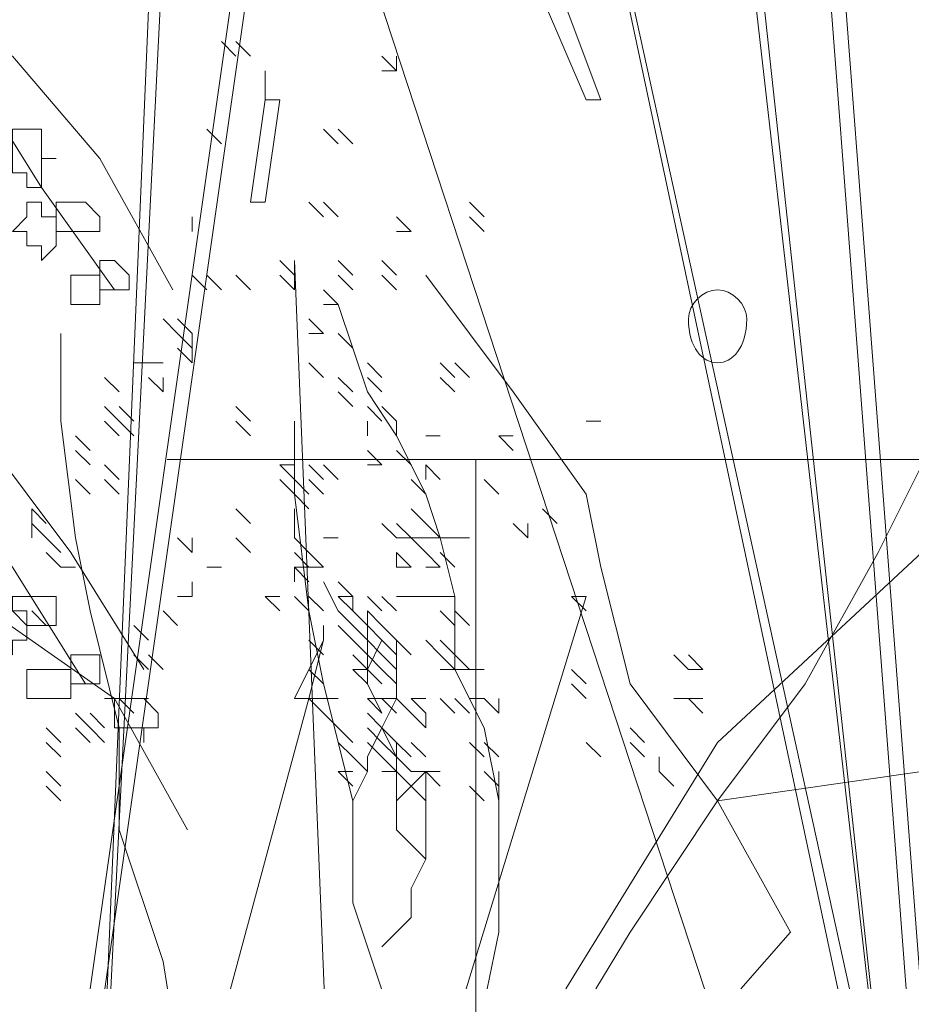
# Model space of a CAD drawing. Header units: millimetres. Extents: x 14400 to 93787, y -21104 to 39413.
# Tile 30 of 256: x 23130 to 23140, y 9747 to 9758. Entities that reach past the tile are written whole.
import ezdxf

# ---------------------------------------------------------------- set-up
doc = ezdxf.new("R2010")
doc.units = ezdxf.units.MM
doc.linetypes.add('HIDDEN', pattern=[9.525, 6.35, -3.175])
for name, color, linetype, lineweight in [('!MODUS_OPIS', 3, 'Continuous', 13), ('_MODUS - zielen', 66, 'Continuous', 9), ('Widok', 1, 'Continuous', 15)]:
    doc.layers.add(name, color=color, linetype=linetype, lineweight=lineweight)

msp = doc.modelspace()

# ---------------------------------------------------------------- linework, layer by layer
at = {"layer": '!MODUS_OPIS', "linetype": 'HIDDEN', "ltscale": 2}
msp.add_lwpolyline([(23639.40184, 9753.23322), (22997.375, 9753.23322)], dxfattribs=at)
at = {"layer": '_MODUS - zielen', "transparency": 33554687}
for points in [[(23136.65006, 9770.87574), (23139.35206, 9747.23322)], [(23136.81552, 9770.87574), (23139.38242, 9747.23322)], [(23138.30469, 9766.57369), (23139.78209, 9747.23322)], [(23138.47016, 9766.57369), (23139.94755, 9747.23322)], [(23134.99542, 9766.0773), (23139.13845, 9747.23322)], [(23134.99542, 9766.0773), (23139.0048, 9747.23322)], [(23131.68615, 9764.91905), (23137.49344, 9747.23322)], [(23131.68615, 9764.91905), (23137.49344, 9747.23322)], [(23130.72336, 9747.23322), (23131.35523, 9762.27164)], [(23131.52069, 9762.27164), (23130.76245, 9747.23322)], [(23132.18254, 9758.79691), (23130.53059, 9747.23322)], [(23132.34801, 9758.79691), (23130.69605, 9747.23322)], [(23135.65728, 9758.46598), (23135.82274, 9758.63144), (23136.31913, 9757.30773), (23136.15367, 9757.30773)], [(23135.65728, 9758.46598), (23136.15367, 9757.30773), (23136.15367, 9757.30773)], [(23126.99969, 9756.81134), (23126.66876, 9757.80412), (23128.3234, 9757.96959), (23129.64711, 9757.80412), (23130.63989, 9756.64588), (23131.4672, 9755.15671)], [(23132.18254, 9757.80412), (23132.01708, 9757.96959), (23132.01708, 9757.96959)], [(23132.34801, 9757.80412), (23132.18254, 9757.96959), (23132.18254, 9757.96959)], [(23132.34801, 9757.80412), (23132.18254, 9757.96959), (23132.18254, 9757.96959)], [(23134.00264, 9757.63866), (23133.83718, 9757.80412), (23133.83718, 9757.80412)], [(23134.00264, 9757.63866), (23134.00264, 9757.80412), (23134.00264, 9757.80412)], [(23129.15072, 9757.63866), (23129.97803, 9756.31495), (23130.80535, 9755.15671)], [(23132.51347, 9757.63866), (23132.51347, 9757.30773), (23132.51347, 9757.30773)], [(23134.00264, 9757.63866), (23133.83718, 9757.63866), (23133.83718, 9757.63866)], [(23134.00264, 9757.63866), (23133.83718, 9757.63866), (23133.83718, 9757.63866)], [(23132.51347, 9757.30773), (23132.34801, 9756.14949), (23132.34801, 9756.14949)], [(23132.51347, 9757.30773), (23132.67893, 9757.30773), (23132.51347, 9756.14949), (23132.34801, 9756.14949)], [(23132.01708, 9756.81134), (23131.85162, 9756.97681), (23131.85162, 9756.97681)], [(23133.34079, 9756.81134), (23133.17533, 9756.97681), (23133.17533, 9756.97681)], [(23133.50625, 9756.81134), (23133.34079, 9756.97681), (23133.34079, 9756.97681)], [(23133.50625, 9756.81134), (23133.34079, 9756.97681), (23133.34079, 9756.97681)], [(23133.17533, 9755.98403), (23133.00986, 9756.14949), (23133.00986, 9756.14949)], [(23133.34079, 9755.98403), (23133.17533, 9756.14949), (23133.17533, 9756.14949)], [(23133.34079, 9755.98403), (23133.17533, 9756.14949), (23133.17533, 9756.14949)], [(23134.99542, 9755.98403), (23134.82996, 9756.14949), (23134.82996, 9756.14949)], [(23134.99542, 9755.98403), (23134.82996, 9756.14949), (23134.82996, 9756.14949)], [(23134.99542, 9755.98403), (23134.82996, 9756.14949), (23134.82996, 9756.14949)], [(23134.99542, 9755.98403), (23134.82996, 9756.14949), (23134.82996, 9756.14949)], [(23131.68615, 9755.81856), (23131.68615, 9755.98403), (23131.68615, 9755.98403)], [(23134.16811, 9755.81856), (23134.00264, 9755.98403), (23134.00264, 9755.98403)], [(23134.16811, 9755.81856), (23134.00264, 9755.98403), (23134.00264, 9755.98403)], [(23134.99542, 9755.81856), (23134.82996, 9755.98403), (23134.82996, 9755.98403)], [(23134.16811, 9755.81856), (23134.00264, 9755.81856), (23134.00264, 9755.81856)], [(23132.8444, 9755.32217), (23132.67893, 9755.48764), (23132.67893, 9755.48764)], [(23132.8444, 9755.32217), (23132.67893, 9755.48764), (23132.67893, 9755.48764)], [(23132.8444, 9755.32217), (23132.8444, 9755.48764), (23132.8444, 9755.48764)], [(23132.8444, 9755.32217), (23132.8444, 9755.48764), (23132.8444, 9755.48764)], [(23132.8444, 9755.32217), (23132.8444, 9755.48764), (23132.8444, 9755.48764)], [(23132.8444, 9755.32217), (23132.8444, 9755.48764), (23132.8444, 9755.48764)], [(23132.8444, 9755.32217), (23132.8444, 9755.48764), (23132.8444, 9755.48764)], [(23133.18362, 9747.23322), (23132.8444, 9755.48764), (23132.8444, 9755.48764)], [(23133.50625, 9755.32217), (23133.34079, 9755.48764), (23133.34079, 9755.48764)], [(23133.50625, 9755.32217), (23133.34079, 9755.48764), (23133.34079, 9755.48764)], [(23134.00264, 9755.32217), (23133.83718, 9755.48764), (23133.83718, 9755.48764)], [(23131.85162, 9755.15671), (23131.68615, 9755.32217), (23131.68615, 9755.32217)], [(23131.85162, 9755.15671), (23131.68615, 9755.32217), (23131.68615, 9755.32217)], [(23131.85162, 9755.15671), (23131.68615, 9755.32217), (23131.68615, 9755.32217)], [(23132.01708, 9755.15671), (23131.85162, 9755.32217), (23131.85162, 9755.32217)], [(23132.01708, 9755.15671), (23131.85162, 9755.32217), (23131.85162, 9755.32217)], [(23132.01708, 9755.15671), (23131.85162, 9755.32217), (23131.85162, 9755.32217)], [(23132.01708, 9755.15671), (23131.85162, 9755.32217), (23131.85162, 9755.32217)], [(23132.01708, 9755.15671), (23131.85162, 9755.32217), (23131.85162, 9755.32217)], [(23132.01708, 9755.15671), (23131.85162, 9755.32217), (23131.85162, 9755.32217)], [(23132.34801, 9755.15671), (23132.18254, 9755.32217), (23132.18254, 9755.32217)], [(23132.8444, 9755.15671), (23132.67893, 9755.32217), (23132.67893, 9755.32217)], [(23132.8444, 9755.15671), (23132.8444, 9755.32217), (23132.8444, 9755.32217)], [(23132.8444, 9755.15671), (23132.8444, 9755.32217), (23132.8444, 9755.32217)], [(23132.8444, 9755.15671), (23132.8444, 9755.32217), (23132.8444, 9755.32217)], [(23132.8444, 9755.15671), (23132.8444, 9755.32217), (23132.8444, 9755.32217)], [(23132.8444, 9755.15671), (23132.8444, 9755.32217), (23132.8444, 9755.32217)], [(23133.50625, 9755.15671), (23133.34079, 9755.32217), (23133.34079, 9755.32217)], [(23134.00264, 9755.15671), (23133.83718, 9755.32217), (23133.83718, 9755.32217)], [(23137.64284, 9749.36549), (23136.65006, 9750.6892), (23136.31913, 9752.0129), (23136.15367, 9752.84022), (23135.32635, 9753.99846), (23134.33357, 9755.32217)], [(23133.34079, 9754.99125), (23133.17533, 9755.15671), (23133.17533, 9755.15671)], [(23133.34079, 9754.99125), (23133.17533, 9754.99125), (23133.17533, 9754.99125)], [(23133.34079, 9754.99125), (23133.17533, 9754.99125), (23133.17533, 9754.99125)], [(23135.03227, 9747.23322), (23135.16089, 9747.87632), (23135.16089, 9748.53817), (23135.16089, 9749.36549), (23134.99542, 9750.19281), (23134.6645, 9750.85466), (23134.6645, 9751.02012), (23134.6645, 9751.68198), (23134.49903, 9752.34383), (23134.33357, 9752.84022), (23134.00264, 9753.50207), (23133.67172, 9753.99846), (23133.34079, 9754.99125)], [(23131.52069, 9754.66032), (23131.35523, 9754.82578), (23131.35523, 9754.82578)], [(23131.52069, 9754.66032), (23131.35523, 9754.82578), (23131.35523, 9754.82578)], [(23131.52069, 9754.66032), (23131.35523, 9754.82578), (23131.35523, 9754.82578)], [(23131.68615, 9754.66032), (23131.52069, 9754.82578), (23131.52069, 9754.82578)], [(23131.68615, 9754.66032), (23131.52069, 9754.82578), (23131.52069, 9754.82578)], [(23131.68615, 9754.66032), (23131.52069, 9754.82578), (23131.52069, 9754.82578)], [(23131.68615, 9754.66032), (23131.52069, 9754.82578), (23131.52069, 9754.82578)], [(23133.17533, 9754.66032), (23133.00986, 9754.82578), (23133.00986, 9754.82578)], [(23131.40726, 9747.23322), (23131.35523, 9747.54539), (23130.85884, 9749.03456), (23130.85884, 9750.19281), (23130.52791, 9751.51651), (23130.36245, 9752.34383), (23130.19698, 9753.66754), (23130.19698, 9754.66032)], [(23131.68615, 9754.49486), (23131.52069, 9754.66032), (23131.52069, 9754.66032)], [(23131.68615, 9754.49486), (23131.68615, 9754.66032), (23131.68615, 9754.66032)], [(23131.68615, 9754.49486), (23131.68615, 9754.66032), (23131.68615, 9754.66032)], [(23133.17533, 9754.66032), (23133.00986, 9754.66032), (23133.00986, 9754.66032)], [(23133.50625, 9754.49486), (23133.34079, 9754.66032), (23133.34079, 9754.66032)], [(23133.50625, 9754.49486), (23133.34079, 9754.66032), (23133.34079, 9754.66032)], [(23136.2642, 9747.23322), (23136.65006, 9747.87632), (23137.64284, 9749.36549), (23138.63562, 9750.6892), (23139.46294, 9752.17837), (23140.12479, 9753.50207), (23140.78664, 9754.32939), (23141.61396, 9754.66032), (23142.44128, 9754.66032), (23143.2686, 9754.66032)], [(23131.68615, 9754.32939), (23131.52069, 9754.49486), (23131.52069, 9754.49486)], [(23131.68615, 9754.32939), (23131.68615, 9754.49486), (23131.68615, 9754.49486)], [(23131.18976, 9754.32939), (23131.0243, 9754.32939), (23131.0243, 9754.32939)], [(23131.35523, 9754.32939), (23131.18976, 9754.32939), (23131.18976, 9754.32939)], [(23131.35523, 9754.32939), (23131.18976, 9754.32939), (23131.18976, 9754.32939)], [(23133.17533, 9754.16393), (23133.00986, 9754.32939), (23133.00986, 9754.32939)], [(23133.83718, 9754.16393), (23133.67172, 9754.32939), (23133.67172, 9754.32939)], [(23134.6645, 9754.16393), (23134.49903, 9754.32939), (23134.49903, 9754.32939)], [(23134.6645, 9754.16393), (23134.49903, 9754.32939), (23134.49903, 9754.32939)], [(23134.82996, 9754.16393), (23134.6645, 9754.32939), (23134.6645, 9754.32939)], [(23134.82996, 9754.16393), (23134.6645, 9754.32939), (23134.6645, 9754.32939)], [(23130.85884, 9753.99846), (23130.69337, 9754.16393), (23130.69337, 9754.16393)], [(23131.35523, 9753.99846), (23131.18976, 9754.16393), (23131.18976, 9754.16393)], [(23131.35523, 9753.99846), (23131.35523, 9754.16393), (23131.35523, 9754.16393)], [(23131.35523, 9753.99846), (23131.35523, 9754.16393), (23131.35523, 9754.16393)], [(23131.35523, 9753.99846), (23131.35523, 9754.16393), (23131.35523, 9754.16393)], [(23133.50625, 9753.99846), (23133.34079, 9754.16393), (23133.34079, 9754.16393)], [(23133.83718, 9753.99846), (23133.67172, 9754.16393), (23133.67172, 9754.16393)], [(23134.6645, 9753.99846), (23134.49903, 9754.16393), (23134.49903, 9754.16393)], [(23133.50625, 9753.833), (23133.34079, 9753.99846), (23133.34079, 9753.99846)], [(23130.85884, 9753.66754), (23130.69337, 9753.833), (23130.69337, 9753.833)], [(23131.0243, 9753.66754), (23130.85884, 9753.833), (23130.85884, 9753.833)], [(23131.0243, 9753.66754), (23130.85884, 9753.833), (23130.85884, 9753.833)], [(23131.0243, 9753.66754), (23130.85884, 9753.833), (23130.85884, 9753.833)], [(23132.34801, 9753.66754), (23132.18254, 9753.833), (23132.18254, 9753.833)], [(23133.83718, 9753.66754), (23133.67172, 9753.833), (23133.67172, 9753.833)], [(23134.00264, 9753.66754), (23133.83718, 9753.833), (23133.83718, 9753.833)], [(23134.00264, 9753.66754), (23133.83718, 9753.833), (23133.83718, 9753.833)], [(23130.85884, 9753.50207), (23130.69337, 9753.66754), (23130.69337, 9753.66754)], [(23130.85884, 9753.50207), (23130.69337, 9753.66754), (23130.69337, 9753.66754)], [(23131.0243, 9753.50207), (23130.85884, 9753.66754), (23130.85884, 9753.66754)], [(23131.0243, 9753.50207), (23130.85884, 9753.66754), (23130.85884, 9753.66754)], [(23131.0243, 9753.50207), (23130.85884, 9753.66754), (23130.85884, 9753.66754)], [(23131.0243, 9753.50207), (23130.85884, 9753.66754), (23130.85884, 9753.66754)], [(23131.0243, 9753.50207), (23130.85884, 9753.66754), (23130.85884, 9753.66754)], [(23132.34801, 9753.50207), (23132.18254, 9753.66754), (23132.18254, 9753.66754)], [(23132.34801, 9753.50207), (23132.18254, 9753.66754), (23132.18254, 9753.66754)], [(23133.83093, 9747.23322), (23133.50625, 9748.20724), (23133.50625, 9749.36549), (23133.17533, 9750.6892), (23133.00986, 9751.51651), (23132.8444, 9752.84022), (23132.8444, 9753.66754)], [(23133.67172, 9753.50207), (23133.67172, 9753.66754), (23133.67172, 9753.66754)], [(23134.00264, 9753.50207), (23134.00264, 9753.66754), (23134.00264, 9753.66754)], [(23136.15367, 9753.66754), (23136.31913, 9753.66754), (23136.31913, 9753.66754)], [(23129.31618, 9753.50207), (23130.30896, 9752.17837), (23131.13628, 9750.85466)], [(23130.52791, 9753.33661), (23130.36245, 9753.50207), (23130.36245, 9753.50207)], [(23134.33357, 9753.50207), (23134.49903, 9753.50207), (23134.49903, 9753.50207)], [(23135.32635, 9753.33661), (23135.16089, 9753.50207), (23135.16089, 9753.50207)], [(23135.32635, 9753.50207), (23135.16089, 9753.50207), (23135.16089, 9753.50207)], [(23135.32635, 9753.33661), (23135.16089, 9753.50207), (23135.16089, 9753.50207)], [(23130.52791, 9753.17115), (23130.36245, 9753.33661), (23130.36245, 9753.33661)], [(23133.83718, 9753.17115), (23133.67172, 9753.33661), (23133.67172, 9753.33661)], [(23134.16811, 9753.17115), (23134.00264, 9753.33661), (23134.00264, 9753.33661)], [(23128.81979, 9753.17115), (23129.64711, 9752.0129), (23130.47442, 9750.6892)], [(23130.85884, 9753.00568), (23130.69337, 9753.17115), (23130.69337, 9753.17115)], [(23130.85884, 9753.00568), (23130.69337, 9753.17115), (23130.69337, 9753.17115)], [(23132.8444, 9753.17115), (23132.67893, 9753.17115), (23132.67893, 9753.17115)], [(23132.8444, 9753.00568), (23132.67893, 9753.17115), (23132.67893, 9753.17115)], [(23132.8444, 9753.17115), (23132.67893, 9753.17115), (23132.67893, 9753.17115)], [(23132.8444, 9753.17115), (23132.67893, 9753.17115), (23132.67893, 9753.17115)], [(23132.8444, 9753.00568), (23132.67893, 9753.17115), (23132.67893, 9753.17115)], [(23132.8444, 9753.17115), (23132.67893, 9753.17115), (23132.67893, 9753.17115)], [(23132.8444, 9753.00568), (23132.67893, 9753.17115), (23132.67893, 9753.17115)], [(23132.8444, 9753.17115), (23132.67893, 9753.17115), (23132.67893, 9753.17115)], [(23132.8444, 9753.00568), (23132.8444, 9753.17115), (23132.8444, 9753.17115)], [(23132.8444, 9753.00568), (23132.8444, 9753.17115), (23132.8444, 9753.17115)], [(23132.8444, 9753.00568), (23132.8444, 9753.17115), (23132.8444, 9753.17115)], [(23132.8444, 9753.00568), (23132.8444, 9753.17115), (23132.8444, 9753.17115)], [(23133.17533, 9753.00568), (23133.00986, 9753.17115), (23133.00986, 9753.17115)], [(23133.17533, 9753.00568), (23133.00986, 9753.17115), (23133.00986, 9753.17115)], [(23133.34079, 9753.00568), (23133.17533, 9753.17115), (23133.17533, 9753.17115)], [(23133.83718, 9753.17115), (23133.67172, 9753.17115), (23133.67172, 9753.17115)], [(23134.49903, 9753.00568), (23134.33357, 9753.17115), (23134.33357, 9753.17115)], [(23134.33357, 9753.00568), (23134.33357, 9753.17115), (23134.33357, 9753.17115)], [(23134.49903, 9753.00568), (23134.33357, 9753.17115), (23134.33357, 9753.17115)], [(23130.52791, 9752.84022), (23130.36245, 9753.00568), (23130.36245, 9753.00568)], [(23130.52791, 9752.84022), (23130.36245, 9753.00568), (23130.36245, 9753.00568)], [(23130.52791, 9752.84022), (23130.36245, 9753.00568), (23130.36245, 9753.00568)], [(23130.52791, 9752.84022), (23130.36245, 9753.00568), (23130.36245, 9753.00568)], [(23130.52791, 9752.84022), (23130.36245, 9753.00568), (23130.36245, 9753.00568)], [(23130.52791, 9752.84022), (23130.36245, 9753.00568), (23130.36245, 9753.00568)], [(23130.52791, 9752.84022), (23130.36245, 9753.00568), (23130.36245, 9753.00568)], [(23130.85884, 9752.84022), (23130.69337, 9753.00568), (23130.69337, 9753.00568)], [(23132.8444, 9752.84022), (23132.67893, 9753.00568), (23132.67893, 9753.00568)], [(23133.00986, 9752.84022), (23132.8444, 9753.00568), (23132.8444, 9753.00568)], [(23132.8444, 9752.84022), (23132.8444, 9753.00568), (23132.8444, 9753.00568)], [(23133.00986, 9752.84022), (23132.8444, 9753.00568), (23132.8444, 9753.00568)], [(23133.00986, 9752.84022), (23132.8444, 9753.00568), (23132.8444, 9753.00568)], [(23133.17533, 9752.84022), (23133.00986, 9753.00568), (23133.00986, 9753.00568)], [(23134.33357, 9752.84022), (23134.16811, 9753.00568), (23134.16811, 9753.00568)], [(23134.33357, 9752.84022), (23134.16811, 9753.00568), (23134.16811, 9753.00568)], [(23134.33357, 9752.84022), (23134.16811, 9753.00568), (23134.16811, 9753.00568)], [(23134.33357, 9752.84022), (23134.16811, 9753.00568), (23134.16811, 9753.00568)], [(23135.16089, 9752.84022), (23134.99542, 9753.00568), (23134.99542, 9753.00568)], [(23128.98525, 9752.84022), (23129.15072, 9751.68198), (23130.80535, 9750.52373), (23131.63267, 9749.03456)], [(23133.00986, 9752.67476), (23132.8444, 9752.84022), (23132.8444, 9752.84022)], [(23130.03152, 9752.50929), (23129.86606, 9752.67476), (23129.86606, 9752.67476)], [(23129.86606, 9752.50929), (23129.86606, 9752.67476), (23129.86606, 9752.67476)], [(23130.03152, 9752.50929), (23129.86606, 9752.67476), (23129.86606, 9752.67476)], [(23129.86606, 9752.50929), (23129.86606, 9752.67476), (23129.86606, 9752.67476)], [(23130.03152, 9752.50929), (23129.86606, 9752.67476), (23129.86606, 9752.67476)], [(23132.34801, 9752.50929), (23132.18254, 9752.67476), (23132.18254, 9752.67476)], [(23132.34801, 9752.50929), (23132.18254, 9752.67476), (23132.18254, 9752.67476)], [(23132.34801, 9752.50929), (23132.18254, 9752.67476), (23132.18254, 9752.67476)], [(23132.34801, 9752.50929), (23132.18254, 9752.67476), (23132.18254, 9752.67476)], [(23132.34801, 9752.50929), (23132.18254, 9752.67476), (23132.18254, 9752.67476)], [(23132.34801, 9752.50929), (23132.18254, 9752.67476), (23132.18254, 9752.67476)], [(23132.34801, 9752.50929), (23132.18254, 9752.67476), (23132.18254, 9752.67476)], [(23132.8444, 9752.50929), (23132.8444, 9752.67476), (23132.8444, 9752.67476)], [(23132.8444, 9752.50929), (23132.8444, 9752.67476), (23132.8444, 9752.67476)], [(23134.33357, 9752.50929), (23134.16811, 9752.67476), (23134.16811, 9752.67476)], [(23135.82274, 9752.50929), (23135.65728, 9752.67476), (23135.65728, 9752.67476)], [(23130.03152, 9752.34383), (23129.86606, 9752.50929), (23129.86606, 9752.50929)], [(23129.86606, 9752.34383), (23129.86606, 9752.50929), (23129.86606, 9752.50929)], [(23130.03152, 9752.34383), (23129.86606, 9752.50929), (23129.86606, 9752.50929)], [(23132.8444, 9752.34383), (23132.8444, 9752.50929), (23132.8444, 9752.50929)], [(23132.8444, 9752.34383), (23132.8444, 9752.50929), (23132.8444, 9752.50929)], [(23134.00264, 9752.34383), (23133.83718, 9752.50929), (23133.83718, 9752.50929)], [(23134.16811, 9752.34383), (23134.00264, 9752.50929), (23134.00264, 9752.50929)], [(23134.16811, 9752.34383), (23134.00264, 9752.50929), (23134.00264, 9752.50929)], [(23134.49903, 9752.34383), (23134.33357, 9752.50929), (23134.33357, 9752.50929)], [(23134.49903, 9752.34383), (23134.33357, 9752.50929), (23134.33357, 9752.50929)], [(23135.49181, 9752.34383), (23135.32635, 9752.50929), (23135.32635, 9752.50929)], [(23135.49181, 9752.34383), (23135.49181, 9752.50929), (23135.49181, 9752.50929)], [(23135.49181, 9752.34383), (23135.49181, 9752.50929), (23135.49181, 9752.50929)], [(23130.19698, 9752.17837), (23130.03152, 9752.34383), (23130.03152, 9752.34383)], [(23130.19698, 9752.17837), (23130.03152, 9752.34383), (23130.03152, 9752.34383)], [(23130.19698, 9752.17837), (23130.03152, 9752.34383), (23130.03152, 9752.34383)], [(23130.19698, 9752.17837), (23130.03152, 9752.34383), (23130.03152, 9752.34383)], [(23131.68615, 9752.17837), (23131.52069, 9752.34383), (23131.52069, 9752.34383)], [(23131.68615, 9752.17837), (23131.68615, 9752.34383), (23131.68615, 9752.34383)], [(23131.68615, 9752.17837), (23131.68615, 9752.34383), (23131.68615, 9752.34383)], [(23132.34801, 9752.17837), (23132.18254, 9752.34383), (23132.18254, 9752.34383)], [(23132.34801, 9752.17837), (23132.18254, 9752.34383), (23132.18254, 9752.34383)], [(23132.34801, 9752.17837), (23132.18254, 9752.34383), (23132.18254, 9752.34383)], [(23132.34801, 9752.17837), (23132.18254, 9752.34383), (23132.18254, 9752.34383)], [(23133.00986, 9752.17837), (23132.8444, 9752.34383), (23132.8444, 9752.34383)], [(23133.00986, 9752.17837), (23132.8444, 9752.34383), (23132.8444, 9752.34383)], [(23133.00986, 9752.17837), (23132.8444, 9752.34383), (23132.8444, 9752.34383)], [(23133.00986, 9752.17837), (23132.8444, 9752.34383), (23132.8444, 9752.34383)], [(23133.34079, 9752.34383), (23133.17533, 9752.34383), (23133.17533, 9752.34383)], [(23134.16811, 9752.34383), (23134.00264, 9752.34383), (23134.00264, 9752.34383)], [(23134.33357, 9752.17837), (23134.16811, 9752.34383), (23134.16811, 9752.34383)], [(23134.33357, 9752.34383), (23134.16811, 9752.34383), (23134.16811, 9752.34383)], [(23134.33357, 9752.17837), (23134.16811, 9752.34383), (23134.16811, 9752.34383)], [(23134.33357, 9752.34383), (23134.16811, 9752.34383), (23134.16811, 9752.34383)], [(23134.33357, 9752.17837), (23134.16811, 9752.34383), (23134.16811, 9752.34383)], [(23134.49903, 9752.34383), (23134.33357, 9752.34383), (23134.33357, 9752.34383)], [(23134.6645, 9752.34383), (23134.49903, 9752.34383), (23134.49903, 9752.34383)], [(23134.82996, 9752.34383), (23134.6645, 9752.34383), (23134.6645, 9752.34383)], [(23134.82996, 9752.34383), (23134.6645, 9752.34383), (23134.6645, 9752.34383)], [(23137.90745, 9747.23322), (23138.47016, 9747.87632), (23137.64284, 9749.36549), (23139.95933, 9749.69641), (23140.45572, 9750.52373), (23140.78664, 9751.35105), (23141.61396, 9752.34383)], [(23130.19698, 9752.0129), (23130.03152, 9752.17837), (23130.03152, 9752.17837)], [(23130.19698, 9752.0129), (23130.03152, 9752.17837), (23130.03152, 9752.17837)], [(23133.00986, 9752.0129), (23132.8444, 9752.17837), (23132.8444, 9752.17837)], [(23133.17533, 9752.0129), (23133.00986, 9752.17837), (23133.00986, 9752.17837)], [(23134.16811, 9752.0129), (23134.00264, 9752.17837), (23134.00264, 9752.17837)], [(23134.00264, 9752.0129), (23134.00264, 9752.17837), (23134.00264, 9752.17837)], [(23134.49903, 9752.0129), (23134.33357, 9752.17837), (23134.33357, 9752.17837)], [(23134.6645, 9752.0129), (23134.49903, 9752.17837), (23134.49903, 9752.17837)], [(23134.6645, 9752.0129), (23134.49903, 9752.17837), (23134.49903, 9752.17837)], [(23135.92338, 9747.23322), (23137.64284, 9750.02734), (23139.95933, 9752.17837)], [(23130.36245, 9752.0129), (23130.19698, 9752.0129), (23130.19698, 9752.0129)], [(23132.01708, 9752.0129), (23131.85162, 9752.0129), (23131.85162, 9752.0129)], [(23133.00986, 9751.84744), (23132.8444, 9752.0129), (23132.8444, 9752.0129)], [(23132.8444, 9751.84744), (23132.8444, 9752.0129), (23132.8444, 9752.0129)], [(23133.00986, 9751.84744), (23132.8444, 9752.0129), (23132.8444, 9752.0129)], [(23133.00986, 9752.0129), (23132.8444, 9752.0129), (23132.8444, 9752.0129)], [(23133.00986, 9752.0129), (23132.8444, 9752.0129), (23132.8444, 9752.0129)], [(23133.17533, 9752.0129), (23133.00986, 9752.0129), (23133.00986, 9752.0129)], [(23133.17533, 9752.0129), (23133.00986, 9752.0129), (23133.00986, 9752.0129)], [(23134.16811, 9752.0129), (23134.00264, 9752.0129), (23134.00264, 9752.0129)], [(23134.16811, 9752.0129), (23134.00264, 9752.0129), (23134.00264, 9752.0129)], [(23134.49903, 9752.0129), (23134.33357, 9752.0129), (23134.33357, 9752.0129)], [(23134.49903, 9752.0129), (23134.33357, 9752.0129), (23134.33357, 9752.0129)], [(23131.68615, 9751.68198), (23131.68615, 9751.84744), (23131.68615, 9751.84744)], [(23133.17533, 9751.84744), (23133.34079, 9751.51651), (23133.34079, 9751.51651)], [(23133.50625, 9751.68198), (23133.34079, 9751.84744), (23133.34079, 9751.84744)], [(23133.50625, 9751.68198), (23133.34079, 9751.84744), (23133.34079, 9751.84744)], [(23131.68615, 9751.68198), (23131.52069, 9751.68198), (23131.52069, 9751.68198)], [(23132.67893, 9751.68198), (23132.51347, 9751.68198), (23132.51347, 9751.68198)], [(23132.67893, 9751.68198), (23132.51347, 9751.68198), (23132.51347, 9751.68198)], [(23132.67893, 9751.51651), (23132.51347, 9751.68198), (23132.51347, 9751.68198)], [(23132.67893, 9751.68198), (23132.51347, 9751.68198), (23132.51347, 9751.68198)], [(23133.00986, 9751.51651), (23132.8444, 9751.68198), (23132.8444, 9751.68198)], [(23133.00986, 9751.51651), (23132.8444, 9751.68198), (23132.8444, 9751.68198)], [(23133.00986, 9751.51651), (23132.8444, 9751.68198), (23132.8444, 9751.68198)], [(23133.17533, 9751.51651), (23133.00986, 9751.68198), (23133.00986, 9751.68198)], [(23133.17533, 9751.51651), (23133.00986, 9751.68198), (23133.00986, 9751.68198)], [(23133.17533, 9751.51651), (23133.00986, 9751.68198), (23133.00986, 9751.68198)], [(23133.17533, 9751.51651), (23133.00986, 9751.68198), (23133.00986, 9751.68198)], [(23133.17533, 9751.51651), (23133.00986, 9751.68198), (23133.00986, 9751.68198)], [(23133.50625, 9751.68198), (23133.34079, 9751.68198), (23133.34079, 9751.68198)], [(23133.50625, 9751.51651), (23133.34079, 9751.68198), (23133.34079, 9751.68198)], [(23133.50625, 9751.68198), (23133.34079, 9751.68198), (23133.34079, 9751.68198)], [(23133.50625, 9751.68198), (23133.34079, 9751.68198), (23133.34079, 9751.68198)], [(23133.50625, 9751.51651), (23133.34079, 9751.68198), (23133.34079, 9751.68198)], [(23133.83718, 9750.35827), (23133.67172, 9750.6892), (23133.67172, 9750.85466), (23133.67172, 9751.02012), (23133.67172, 9751.35105), (23133.50625, 9751.51651), (23133.50625, 9751.68198)], [(23133.83718, 9751.51651), (23133.67172, 9751.68198), (23133.67172, 9751.68198)], [(23133.83718, 9751.51651), (23133.67172, 9751.68198), (23133.67172, 9751.68198)], [(23134.00264, 9751.51651), (23133.83718, 9751.68198), (23133.83718, 9751.68198)], [(23134.00264, 9751.51651), (23133.83718, 9751.68198), (23133.83718, 9751.68198)], [(23134.16811, 9751.68198), (23134.00264, 9751.68198), (23134.00264, 9751.68198)], [(23134.33357, 9751.68198), (23134.16811, 9751.68198), (23134.16811, 9751.68198)], [(23134.33357, 9751.68198), (23134.16811, 9751.68198), (23134.16811, 9751.68198)], [(23134.49903, 9751.68198), (23134.33357, 9751.68198), (23134.33357, 9751.68198)], [(23134.6645, 9751.68198), (23134.49903, 9751.68198), (23134.49903, 9751.68198)], [(23134.6645, 9751.68198), (23134.49903, 9751.68198), (23134.49903, 9751.68198)], [(23134.7918, 9747.23322), (23136.15367, 9751.68198), (23136.15367, 9751.68198)], [(23136.15367, 9751.68198), (23135.9882, 9751.68198), (23135.9882, 9751.68198)], [(23136.15367, 9751.51651), (23135.9882, 9751.68198), (23135.9882, 9751.68198)], [(23130.03152, 9751.35105), (23129.86606, 9751.51651), (23129.86606, 9751.51651)], [(23131.52069, 9751.35105), (23131.35523, 9751.51651), (23131.35523, 9751.51651)], [(23133.50625, 9751.35105), (23133.34079, 9751.51651), (23133.34079, 9751.51651)], [(23133.50625, 9751.35105), (23133.34079, 9751.51651), (23133.34079, 9751.51651)], [(23133.50625, 9751.35105), (23133.34079, 9751.51651), (23133.34079, 9751.51651)], [(23133.50625, 9751.35105), (23133.34079, 9751.51651), (23133.34079, 9751.51651)], [(23133.50625, 9751.35105), (23133.34079, 9751.51651), (23133.34079, 9751.51651)], [(23133.67172, 9751.35105), (23133.50625, 9751.51651), (23133.50625, 9751.51651)], [(23133.67172, 9751.35105), (23133.50625, 9751.51651), (23133.50625, 9751.51651)], [(23133.67172, 9751.35105), (23133.50625, 9751.51651), (23133.50625, 9751.51651)], [(23133.67172, 9751.35105), (23133.67172, 9751.51651), (23133.67172, 9751.51651)], [(23133.83718, 9751.35105), (23133.67172, 9751.51651), (23133.67172, 9751.51651)], [(23134.6645, 9751.35105), (23134.49903, 9751.51651), (23134.49903, 9751.51651)], [(23134.6645, 9751.35105), (23134.49903, 9751.51651), (23134.49903, 9751.51651)], [(23134.6645, 9751.35105), (23134.49903, 9751.51651), (23134.49903, 9751.51651)], [(23134.6645, 9751.35105), (23134.49903, 9751.51651), (23134.49903, 9751.51651)], [(23134.6645, 9751.35105), (23134.49903, 9751.51651), (23134.49903, 9751.51651)], [(23134.6645, 9751.35105), (23134.49903, 9751.51651), (23134.49903, 9751.51651)], [(23134.6645, 9751.35105), (23134.49903, 9751.51651), (23134.49903, 9751.51651)], [(23134.82996, 9751.35105), (23134.6645, 9751.51651), (23134.6645, 9751.51651)], [(23134.82996, 9751.35105), (23134.6645, 9751.51651), (23134.6645, 9751.51651)], [(23131.18976, 9751.18559), (23131.0243, 9751.35105), (23131.0243, 9751.35105)], [(23131.18976, 9751.18559), (23131.0243, 9751.35105), (23131.0243, 9751.35105)], [(23133.17533, 9751.35105), (23133.17533, 9751.18559), (23133.17533, 9751.18559)], [(23133.50625, 9751.18559), (23133.34079, 9751.35105), (23133.34079, 9751.35105)], [(23133.67172, 9751.18559), (23133.50625, 9751.35105), (23133.50625, 9751.35105)], [(23133.83718, 9751.18559), (23133.67172, 9751.35105), (23133.67172, 9751.35105)], [(23134.00264, 9751.18559), (23133.83718, 9751.35105), (23133.83718, 9751.35105)], [(23134.00264, 9751.18559), (23133.83718, 9751.35105), (23133.83718, 9751.35105)], [(23133.17533, 9751.18559), (23132.8444, 9750.52373), (23132.8444, 9750.52373)], [(23133.17533, 9751.18559), (23133.17533, 9751.18559), (23133.00986, 9750.52373), (23132.8444, 9750.52373)], [(23133.17533, 9751.02012), (23133.00986, 9751.18559), (23133.00986, 9751.18559)], [(23133.50625, 9749.36549), (23133.67172, 9749.69641), (23133.67172, 9749.86188), (23133.83718, 9750.19281), (23134.00264, 9750.52373), (23134.00264, 9750.85466), (23134.00264, 9751.18559)], [(23133.67172, 9751.02012), (23133.50625, 9751.18559), (23133.50625, 9751.18559)], [(23133.67172, 9751.02012), (23133.50625, 9751.18559), (23133.50625, 9751.18559)], [(23133.67172, 9750.85466), (23133.83718, 9751.18559), (23133.83718, 9751.18559)], [(23133.83718, 9751.02012), (23133.67172, 9751.18559), (23133.67172, 9751.18559)], [(23133.67172, 9751.02012), (23133.67172, 9751.18559), (23133.67172, 9751.18559)], [(23133.67172, 9751.02012), (23133.67172, 9751.18559), (23133.67172, 9751.18559)], [(23133.83718, 9751.02012), (23133.67172, 9751.18559), (23133.67172, 9751.18559)], [(23133.67172, 9751.02012), (23133.67172, 9751.18559), (23133.67172, 9751.18559)], [(23134.00264, 9751.02012), (23133.83718, 9751.18559), (23133.83718, 9751.18559)], [(23134.00264, 9751.02012), (23133.83718, 9751.18559), (23133.83718, 9751.18559)], [(23134.16811, 9751.02012), (23134.00264, 9751.18559), (23134.00264, 9751.18559)], [(23134.16811, 9751.02012), (23134.00264, 9751.18559), (23134.00264, 9751.18559)], [(23134.16811, 9751.02012), (23134.00264, 9751.18559), (23134.00264, 9751.18559)], [(23134.16811, 9751.02012), (23134.00264, 9751.18559), (23134.00264, 9751.18559)], [(23134.49903, 9751.02012), (23134.33357, 9751.18559), (23134.33357, 9751.18559)], [(23134.6645, 9751.02012), (23134.49903, 9751.18559), (23134.49903, 9751.18559)], [(23131.18976, 9750.85466), (23131.0243, 9751.02012), (23131.0243, 9751.02012)], [(23131.35523, 9750.85466), (23131.18976, 9751.02012), (23131.18976, 9751.02012)], [(23131.35523, 9750.85466), (23131.18976, 9751.02012), (23131.18976, 9751.02012)], [(23133.67172, 9750.85466), (23133.50625, 9751.02012), (23133.50625, 9751.02012)], [(23133.83718, 9750.85466), (23133.67172, 9751.02012), (23133.67172, 9751.02012)], [(23133.67172, 9750.85466), (23133.67172, 9751.02012), (23133.67172, 9751.02012)], [(23133.67172, 9750.85466), (23133.67172, 9751.02012), (23133.67172, 9751.02012)], [(23134.00264, 9750.85466), (23133.83718, 9751.02012), (23133.83718, 9751.02012)], [(23134.00264, 9750.85466), (23133.83718, 9751.02012), (23133.83718, 9751.02012)], [(23134.00264, 9750.85466), (23134.00264, 9751.02012), (23134.00264, 9751.02012)], [(23134.6645, 9750.85466), (23134.49903, 9751.02012), (23134.49903, 9751.02012)], [(23134.6645, 9750.85466), (23134.49903, 9751.02012), (23134.49903, 9751.02012)], [(23134.82996, 9750.85466), (23134.6645, 9751.02012), (23134.6645, 9751.02012)], [(23137.31191, 9750.85466), (23137.14645, 9751.02012), (23137.14645, 9751.02012)], [(23137.47738, 9750.85466), (23137.31191, 9751.02012), (23137.31191, 9751.02012)], [(23133.17533, 9750.6892), (23133.00986, 9750.85466), (23133.00986, 9750.85466)], [(23133.17533, 9750.6892), (23133.00986, 9750.85466), (23133.00986, 9750.85466)], [(23133.17533, 9750.6892), (23133.00986, 9750.85466), (23133.00986, 9750.85466)], [(23133.17533, 9750.6892), (23133.00986, 9750.85466), (23133.00986, 9750.85466)], [(23133.17533, 9750.6892), (23133.00986, 9750.85466), (23133.00986, 9750.85466)], [(23133.67172, 9750.6892), (23133.50625, 9750.85466), (23133.50625, 9750.85466)], [(23133.67172, 9750.85466), (23133.50625, 9750.85466), (23133.50625, 9750.85466)], [(23133.83718, 9750.6892), (23133.67172, 9750.85466), (23133.67172, 9750.85466)], [(23133.67172, 9750.6892), (23133.67172, 9750.85466), (23133.67172, 9750.85466)], [(23133.67172, 9750.6892), (23133.67172, 9750.85466), (23133.67172, 9750.85466)], [(23134.00264, 9750.6892), (23133.83718, 9750.85466), (23133.83718, 9750.85466)], [(23134.00264, 9750.6892), (23133.83718, 9750.85466), (23133.83718, 9750.85466)], [(23134.6645, 9750.85466), (23134.49903, 9750.85466), (23134.49903, 9750.85466)], [(23134.82996, 9750.85466), (23134.6645, 9750.85466), (23134.6645, 9750.85466)], [(23134.82996, 9750.85466), (23134.6645, 9750.85466), (23134.6645, 9750.85466)], [(23134.99542, 9750.85466), (23134.82996, 9750.85466), (23134.82996, 9750.85466)], [(23136.15367, 9750.6892), (23135.9882, 9750.85466), (23135.9882, 9750.85466)], [(23136.15367, 9750.6892), (23135.9882, 9750.85466), (23135.9882, 9750.85466)], [(23136.15367, 9750.6892), (23135.9882, 9750.85466), (23135.9882, 9750.85466)], [(23137.47738, 9750.85466), (23137.31191, 9750.85466), (23137.31191, 9750.85466)], [(23137.47738, 9750.85466), (23137.31191, 9750.85466), (23137.31191, 9750.85466)], [(23137.47738, 9750.85466), (23137.31191, 9750.85466), (23137.31191, 9750.85466)], [(23136.15367, 9750.52373), (23135.9882, 9750.6892), (23135.9882, 9750.6892)], [(23130.85884, 9750.52373), (23130.69337, 9750.52373), (23130.69337, 9750.52373)], [(23131.0243, 9750.52373), (23130.85884, 9750.52373), (23130.85884, 9750.52373)], [(23131.0243, 9750.52373), (23130.85884, 9750.52373), (23130.85884, 9750.52373)], [(23131.0243, 9750.35827), (23130.85884, 9750.52373), (23130.85884, 9750.52373)], [(23131.0243, 9750.52373), (23130.85884, 9750.52373), (23130.85884, 9750.52373)], [(23131.0243, 9750.52373), (23130.85884, 9750.52373), (23130.85884, 9750.52373)], [(23131.18976, 9750.52373), (23131.0243, 9750.52373), (23131.0243, 9750.52373)], [(23133.00986, 9750.52373), (23132.11868, 9747.23322)], [(23133.00986, 9750.52373), (23132.11868, 9747.23322)], [(23133.17533, 9750.52373), (23133.00986, 9750.52373), (23133.00986, 9750.52373)], [(23133.17533, 9750.35827), (23133.00986, 9750.52373), (23133.00986, 9750.52373)], [(23133.34079, 9750.52373), (23133.17533, 9750.52373), (23133.17533, 9750.52373)], [(23133.34079, 9750.52373), (23133.17533, 9750.52373), (23133.17533, 9750.52373)], [(23133.83718, 9750.52373), (23133.67172, 9750.52373), (23133.67172, 9750.52373)], [(23133.83718, 9750.35827), (23133.67172, 9750.52373), (23133.67172, 9750.52373)], [(23133.83718, 9750.35827), (23133.67172, 9750.52373), (23133.67172, 9750.52373)], [(23134.00264, 9750.52373), (23133.83718, 9750.52373), (23133.83718, 9750.52373)], [(23134.00264, 9750.52373), (23133.83718, 9750.52373), (23133.83718, 9750.52373)], [(23134.00264, 9750.35827), (23133.83718, 9750.52373), (23133.83718, 9750.52373)], [(23134.16811, 9750.35827), (23134.00264, 9750.52373), (23134.00264, 9750.52373)], [(23134.33357, 9750.52373), (23134.16811, 9750.52373), (23134.16811, 9750.52373)], [(23134.33357, 9750.35827), (23134.16811, 9750.52373), (23134.16811, 9750.52373)], [(23134.6645, 9750.35827), (23134.49903, 9750.52373), (23134.49903, 9750.52373)], [(23134.82996, 9750.35827), (23134.6645, 9750.52373), (23134.6645, 9750.52373)], [(23134.99542, 9750.52373), (23134.82996, 9750.52373), (23134.82996, 9750.52373)], [(23135.16089, 9750.35827), (23134.99542, 9750.52373), (23134.99542, 9750.52373)], [(23135.16089, 9750.35827), (23135.16089, 9750.52373), (23135.16089, 9750.52373)], [(23135.16089, 9750.35827), (23135.16089, 9750.52373), (23135.16089, 9750.52373)], [(23137.31191, 9750.52373), (23137.14645, 9750.52373), (23137.14645, 9750.52373)], [(23137.47738, 9750.52373), (23137.31191, 9750.52373), (23137.31191, 9750.52373)], [(23137.47738, 9750.35827), (23137.31191, 9750.52373), (23137.31191, 9750.52373)], [(23137.47738, 9750.52373), (23137.31191, 9750.52373), (23137.31191, 9750.52373)], [(23137.47738, 9750.52373), (23137.31191, 9750.52373), (23137.31191, 9750.52373)], [(23137.47738, 9750.52373), (23137.31191, 9750.52373), (23137.31191, 9750.52373)], [(23137.47738, 9750.35827), (23137.31191, 9750.52373), (23137.31191, 9750.52373)], [(23130.52791, 9750.19281), (23130.36245, 9750.35827), (23130.36245, 9750.35827)], [(23130.52791, 9750.19281), (23130.36245, 9750.35827), (23130.36245, 9750.35827)], [(23130.52791, 9750.19281), (23130.36245, 9750.35827), (23130.36245, 9750.35827)], [(23130.69337, 9750.19281), (23130.52791, 9750.35827), (23130.52791, 9750.35827)], [(23133.34079, 9750.19281), (23133.17533, 9750.35827), (23133.17533, 9750.35827)], [(23133.34079, 9750.19281), (23133.17533, 9750.35827), (23133.17533, 9750.35827)], [(23133.83718, 9750.19281), (23133.67172, 9750.35827), (23133.67172, 9750.35827)], [(23133.83718, 9750.19281), (23133.67172, 9750.35827), (23133.67172, 9750.35827)], [(23134.33357, 9750.19281), (23134.16811, 9750.35827), (23134.16811, 9750.35827)], [(23134.33357, 9750.19281), (23134.33357, 9750.35827), (23134.33357, 9750.35827)], [(23134.33357, 9750.19281), (23134.33357, 9750.35827), (23134.33357, 9750.35827)], [(23134.33357, 9750.19281), (23134.33357, 9750.35827), (23134.33357, 9750.35827)], [(23134.33357, 9750.19281), (23134.33357, 9750.35827), (23134.33357, 9750.35827)], [(23130.19698, 9750.02734), (23130.03152, 9750.19281), (23130.03152, 9750.19281)], [(23130.52791, 9750.02734), (23130.36245, 9750.19281), (23130.36245, 9750.19281)], [(23130.52791, 9750.02734), (23130.36245, 9750.19281), (23130.36245, 9750.19281)], [(23130.69337, 9750.02734), (23130.52791, 9750.19281), (23130.52791, 9750.19281)], [(23130.69337, 9750.02734), (23130.52791, 9750.19281), (23130.52791, 9750.19281)], [(23133.50625, 9750.02734), (23133.34079, 9750.19281), (23133.34079, 9750.19281)], [(23133.50625, 9750.02734), (23133.34079, 9750.19281), (23133.34079, 9750.19281)], [(23133.83718, 9750.02734), (23133.67172, 9750.19281), (23133.67172, 9750.19281)], [(23134.33357, 9748.70363), (23134.00264, 9749.03456), (23134.00264, 9749.36549), (23134.00264, 9749.53095), (23134.00264, 9749.86188), (23134.00264, 9749.86188), (23133.83718, 9750.19281)], [(23134.00264, 9750.02734), (23133.83718, 9750.19281), (23133.83718, 9750.19281)], [(23134.00264, 9750.02734), (23133.83718, 9750.19281), (23133.83718, 9750.19281)], [(23136.81552, 9750.02734), (23136.65006, 9750.19281), (23136.65006, 9750.19281)], [(23130.19698, 9749.86188), (23130.03152, 9750.02734), (23130.03152, 9750.02734)], [(23133.50625, 9749.86188), (23133.34079, 9750.02734), (23133.34079, 9750.02734)], [(23133.50625, 9749.86188), (23133.34079, 9750.02734), (23133.34079, 9750.02734)], [(23133.50625, 9749.86188), (23133.34079, 9750.02734), (23133.34079, 9750.02734)], [(23133.83718, 9749.86188), (23133.67172, 9750.02734), (23133.67172, 9750.02734)], [(23134.00264, 9749.86188), (23133.83718, 9750.02734), (23133.83718, 9750.02734)], [(23134.00264, 9749.86188), (23133.83718, 9750.02734), (23133.83718, 9750.02734)], [(23134.00264, 9749.86188), (23133.83718, 9750.02734), (23133.83718, 9750.02734)], [(23134.00264, 9749.86188), (23133.83718, 9750.02734), (23133.83718, 9750.02734)], [(23134.00264, 9749.86188), (23133.83718, 9750.02734), (23133.83718, 9750.02734)], [(23134.00264, 9749.86188), (23133.83718, 9750.02734), (23133.83718, 9750.02734)], [(23134.00264, 9749.86188), (23133.83718, 9750.02734), (23133.83718, 9750.02734)], [(23134.00264, 9749.86188), (23133.83718, 9750.02734), (23133.83718, 9750.02734)], [(23134.00264, 9749.86188), (23133.83718, 9750.02734), (23133.83718, 9750.02734)], [(23134.00264, 9749.86188), (23133.83718, 9750.02734), (23133.83718, 9750.02734)], [(23134.16811, 9749.86188), (23134.00264, 9750.02734), (23134.00264, 9750.02734)], [(23134.16811, 9749.86188), (23134.00264, 9750.02734), (23134.00264, 9750.02734)], [(23134.00264, 9749.86188), (23134.00264, 9750.02734), (23134.00264, 9750.02734)], [(23134.16811, 9749.86188), (23134.00264, 9750.02734), (23134.00264, 9750.02734)], [(23134.00264, 9749.86188), (23134.00264, 9750.02734), (23134.00264, 9750.02734)], [(23134.33357, 9749.86188), (23134.16811, 9750.02734), (23134.16811, 9750.02734)], [(23134.33357, 9749.86188), (23134.16811, 9750.02734), (23134.16811, 9750.02734)], [(23134.99542, 9749.86188), (23134.82996, 9750.02734), (23134.82996, 9750.02734)], [(23134.99542, 9749.86188), (23134.82996, 9750.02734), (23134.82996, 9750.02734)], [(23134.99542, 9749.86188), (23134.82996, 9750.02734), (23134.82996, 9750.02734)], [(23135.16089, 9749.86188), (23134.99542, 9750.02734), (23134.99542, 9750.02734)], [(23135.16089, 9749.86188), (23134.99542, 9750.02734), (23134.99542, 9750.02734)], [(23136.31913, 9749.86188), (23136.15367, 9750.02734), (23136.15367, 9750.02734)], [(23136.31913, 9749.86188), (23136.15367, 9750.02734), (23136.15367, 9750.02734)], [(23136.81552, 9749.86188), (23136.65006, 9750.02734), (23136.65006, 9750.02734)], [(23136.81552, 9749.86188), (23136.65006, 9750.02734), (23136.65006, 9750.02734)], [(23133.67172, 9749.69641), (23133.50625, 9749.86188), (23133.50625, 9749.86188)], [(23134.00264, 9749.69641), (23133.83718, 9749.86188), (23133.83718, 9749.86188)], [(23134.00264, 9749.69641), (23133.83718, 9749.86188), (23133.83718, 9749.86188)], [(23134.00264, 9749.69641), (23133.83718, 9749.86188), (23133.83718, 9749.86188)], [(23134.00264, 9749.69641), (23133.83718, 9749.86188), (23133.83718, 9749.86188)], [(23134.16811, 9749.69641), (23134.00264, 9749.86188), (23134.00264, 9749.86188)], [(23134.00264, 9749.69641), (23134.00264, 9749.86188), (23134.00264, 9749.86188)], [(23134.16811, 9749.69641), (23134.00264, 9749.86188), (23134.00264, 9749.86188)], [(23134.00264, 9749.69641), (23134.00264, 9749.86188), (23134.00264, 9749.86188)], [(23136.98098, 9749.69641), (23136.98098, 9749.86188), (23136.98098, 9749.86188)], [(23136.98098, 9749.69641), (23136.98098, 9749.86188), (23136.98098, 9749.86188)], [(23130.19698, 9749.53095), (23130.03152, 9749.69641), (23130.03152, 9749.69641)], [(23133.50625, 9749.69641), (23133.34079, 9749.69641), (23133.34079, 9749.69641)], [(23133.50625, 9749.69641), (23133.34079, 9749.69641), (23133.34079, 9749.69641)], [(23133.50625, 9749.53095), (23133.34079, 9749.69641), (23133.34079, 9749.69641)], [(23133.50625, 9749.69641), (23133.34079, 9749.69641), (23133.34079, 9749.69641)], [(23133.50625, 9749.69641), (23133.34079, 9749.69641), (23133.34079, 9749.69641)], [(23133.50625, 9749.53095), (23133.34079, 9749.69641), (23133.34079, 9749.69641)], [(23133.83718, 9747.71085), (23134.16811, 9748.04178), (23134.16811, 9748.37271), (23134.33357, 9748.70363), (23134.33357, 9748.8691), (23134.33357, 9749.36549), (23134.33357, 9749.69641)], [(23134.00264, 9749.69641), (23133.83718, 9749.69641), (23133.83718, 9749.69641)], [(23134.00264, 9749.36549), (23134.33357, 9749.69641), (23134.33357, 9749.69641)], [(23134.00264, 9749.53095), (23134.00264, 9749.69641), (23134.00264, 9749.69641)], [(23134.00264, 9749.53095), (23134.00264, 9749.69641), (23134.00264, 9749.69641)], [(23134.00264, 9749.53095), (23134.00264, 9749.69641), (23134.00264, 9749.69641)], [(23134.16811, 9749.53095), (23134.00264, 9749.69641), (23134.00264, 9749.69641)], [(23134.33357, 9749.69641), (23134.16811, 9749.69641), (23134.16811, 9749.69641)], [(23134.49903, 9749.69641), (23134.33357, 9749.69641), (23134.33357, 9749.69641)], [(23134.49903, 9749.53095), (23134.33357, 9749.69641), (23134.33357, 9749.69641)], [(23134.33357, 9749.53095), (23134.33357, 9749.69641), (23134.33357, 9749.69641)], [(23135.16089, 9749.53095), (23134.99542, 9749.69641), (23134.99542, 9749.69641)], [(23135.16089, 9749.53095), (23135.16089, 9749.69641), (23135.16089, 9749.69641)], [(23137.14645, 9749.53095), (23136.98098, 9749.69641), (23136.98098, 9749.69641)], [(23130.19698, 9749.36549), (23130.03152, 9749.53095), (23130.03152, 9749.53095)], [(23130.19698, 9749.36549), (23130.03152, 9749.53095), (23130.03152, 9749.53095)], [(23134.00264, 9749.36549), (23134.00264, 9749.53095), (23134.00264, 9749.53095)], [(23134.00264, 9749.36549), (23134.00264, 9749.53095), (23134.00264, 9749.53095)], [(23134.33357, 9749.36549), (23134.16811, 9749.53095), (23134.16811, 9749.53095)], [(23134.33357, 9749.36549), (23134.33357, 9749.53095), (23134.33357, 9749.53095)], [(23134.99542, 9749.36549), (23134.82996, 9749.53095), (23134.82996, 9749.53095)], [(23135.16089, 9749.36549), (23135.16089, 9749.53095), (23135.16089, 9749.53095)]]:
    msp.add_lwpolyline(points, dxfattribs=at)
for points in [[(23129.81257, 9756.97681), (23129.64711, 9756.97681), (23129.64711, 9756.81134), (23129.64711, 9756.64588), (23129.64711, 9756.64588), (23129.64711, 9756.48042), (23129.81257, 9756.48042), (23129.81257, 9756.31495), (23129.97803, 9756.31495), (23129.97803, 9756.48042), (23129.97803, 9756.64588), (23130.1435, 9756.64588), (23129.97803, 9756.64588), (23129.97803, 9756.81134), (23129.97803, 9756.97681)], [(23129.81257, 9756.14949), (23129.81257, 9755.98403), (23129.64711, 9755.81856), (23129.81257, 9755.81856), (23129.81257, 9755.6531), (23129.97803, 9755.6531), (23129.97803, 9755.48764), (23129.97803, 9755.48764), (23130.1435, 9755.6531), (23130.1435, 9755.81856), (23130.1435, 9755.81856), (23130.1435, 9755.98403), (23129.97803, 9755.98403), (23129.97803, 9756.14949), (23129.97803, 9756.14949)], [(23130.30896, 9756.14949), (23130.1435, 9756.14949), (23130.1435, 9756.14949), (23130.1435, 9755.98403), (23130.1435, 9755.81856), (23130.30896, 9755.81856), (23130.30896, 9755.81856), (23130.30896, 9755.81856), (23130.47442, 9755.81856), (23130.47442, 9755.81856), (23130.63989, 9755.81856), (23130.63989, 9755.98403), (23130.47442, 9756.14949), (23130.47442, 9756.14949)], [(23130.63989, 9755.48764), (23130.63989, 9755.48764), (23130.63989, 9755.32217), (23130.63989, 9755.15671), (23130.63989, 9755.15671), (23130.80535, 9755.15671), (23130.80535, 9755.15671), (23130.97081, 9755.15671), (23130.97081, 9755.15671), (23130.97081, 9755.32217), (23130.80535, 9755.48764), (23130.80535, 9755.48764)], [(23130.30896, 9755.32217), (23130.30896, 9755.32217), (23130.30896, 9755.15671), (23130.30896, 9755.15671), (23130.30896, 9754.99125), (23130.30896, 9754.99125), (23130.47442, 9754.99125), (23130.63989, 9754.99125), (23130.63989, 9754.99125), (23130.63989, 9755.15671), (23130.63989, 9755.15671), (23130.63989, 9755.32217), (23130.47442, 9755.32217)], [(23129.48164, 9751.68198), (23129.48164, 9751.51651), (23129.48164, 9751.51651), (23129.48164, 9751.35105), (23129.48164, 9751.35105), (23129.48164, 9751.18559), (23129.48164, 9751.18559), (23129.64711, 9751.02012), (23129.64711, 9751.02012), (23129.64711, 9751.18559), (23129.81257, 9751.18559), (23129.81257, 9751.35105), (23129.81257, 9751.35105), (23129.64711, 9751.51651), (23129.64711, 9751.68198)], [(23129.81257, 9751.68198), (23129.81257, 9751.68198), (23129.64711, 9751.68198), (23129.64711, 9751.51651), (23129.81257, 9751.51651), (23129.81257, 9751.35105), (23129.81257, 9751.35105), (23129.97803, 9751.35105), (23129.97803, 9751.35105), (23130.1435, 9751.35105), (23130.1435, 9751.35105), (23130.1435, 9751.51651), (23130.1435, 9751.68198), (23130.1435, 9751.68198), (23129.97803, 9751.68198), (23129.97803, 9751.68198)], [(23130.30896, 9751.02012), (23130.30896, 9751.02012), (23130.30896, 9751.02012), (23130.30896, 9750.85466), (23130.30896, 9750.85466), (23130.30896, 9750.6892), (23130.30896, 9750.6892), (23130.47442, 9750.6892), (23130.63989, 9750.6892), (23130.63989, 9750.85466), (23130.63989, 9750.85466), (23130.63989, 9751.02012), (23130.47442, 9751.02012)], [(23129.97803, 9750.85466), (23129.81257, 9750.85466), (23129.81257, 9750.6892), (23129.81257, 9750.52373), (23129.97803, 9750.52373), (23129.97803, 9750.52373), (23129.97803, 9750.52373), (23130.1435, 9750.52373), (23130.30896, 9750.52373), (23130.30896, 9750.52373), (23130.30896, 9750.6892), (23130.30896, 9750.85466), (23130.1435, 9750.85466), (23130.1435, 9750.85466)], [(23130.97081, 9750.52373), (23130.80535, 9750.52373), (23130.80535, 9750.35827), (23130.80535, 9750.19281), (23130.97081, 9750.19281), (23131.13628, 9750.19281), (23131.13628, 9750.02734), (23131.13628, 9750.02734), (23131.13628, 9750.19281), (23131.30174, 9750.19281), (23131.30174, 9750.19281), (23131.30174, 9750.35827), (23131.13628, 9750.52373), (23131.13628, 9750.52373)]]:
    msp.add_lwpolyline(points, close=True, dxfattribs=at)
msp.add_open_spline([(23137.97377, 9754.82578), (23137.97377, 9754.99125), (23137.8083, 9755.15671), (23137.64284, 9755.15671), (23137.64284, 9755.15671), (23137.47738, 9755.15671), (23137.31191, 9754.99125), (23137.31191, 9754.82578), (23137.31191, 9754.82578), (23137.31191, 9754.49486), (23137.47738, 9754.32939), (23137.64284, 9754.32939), (23137.64284, 9754.32939), (23137.8083, 9754.32939), (23137.97377, 9754.49486), (23137.97377, 9754.82578)], degree=3, knots=[0, 0, 0, 0, 0.0625, 0.0625, 0.0625, 0.062501, 0.125, 0.125, 0.125, 0.125001, 0.1875, 0.1875, 0.1875, 0.187501, 1, 1, 1, 1], dxfattribs=at)
at = {"layer": 'Widok', "ltscale": 2}
msp.add_lwpolyline([(23134.90184, 9742.23322), (23134.90184, 9753.23322), (23217.90184, 9753.23322)], dxfattribs=at)

doc.saveas('drawing.dxf')
